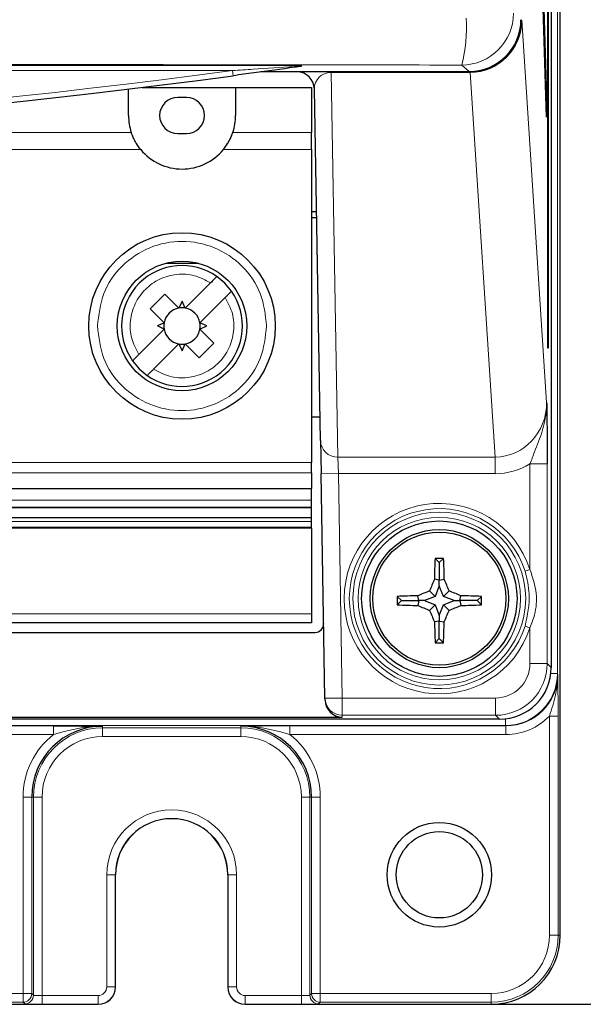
# Model space of a CAD drawing. Header units: millimetres. Extents: x 5 to 418, y 2 to 292.
# Tile 6 of 51: x 104 to 115, y 132 to 151. Entities that reach past the tile are written whole.
import ezdxf

# ---------------------------------------------------------------- set-up
doc = ezdxf.new("R2010")
doc.units = ezdxf.units.MM
doc.layers.add('SLD-0', color=7, linetype='Continuous')
doc.styles.add('SLDTEXTSTYLE0', font='TXT', dxfattribs={"width": 0.605})
doc.dimstyles.new('SLDDIMSTYLE0', dxfattribs={"dimtxt": 3.5, "dimasz": 3.5, "dimexe": 0, "dimexo": 0.0625, "dimgap": 0.875, "dimtad": 1, "dimlfac": 3, "dimrnd": 1e-09, "dimzin": 12, "dimdsep": 46, "dimtxsty": 'SLDTEXTSTYLE0', "dimsah": 1, "dimcen": 0.09, "dimadec": 0, "dimazin": 3, "dimtfac": 1, "dimtofl": 0, "dimtmove": 0, "dimatfit": 3, "dimfxl": 1, "dimfrac": 2, "dimtolj": 1, "dimtzin": 12, "dimarcsym": 0})

# ---------------------------------------------------------------- blocks, each defined once
blk = doc.blocks.new('_D')
at = {"layer": 'SLD-0', "color": 7}
for p, q in [((113.304, 244.968), (132.641, 244.968)), ((131.641, 244.968), (131.641, 131.635)), ((113.304, 131.635), (132.641, 131.635))]:
    blk.add_line(p, q, dxfattribs=at)
for centre, start, end in [((128.955, 186.941), 63.4349, 116.5651), ((128.955, 189.663), 243.4349, 296.5651)]:
    blk.add_arc(centre, 6.006, start, end, dxfattribs=at)
for points in [[(131.641, 244.968), (131.181, 241.468), (132.101, 241.468)], [(131.641, 131.635), (132.101, 135.135), (131.181, 135.135)]]:
    blk.add_solid(points, dxfattribs=at)
at = {"layer": 'SLD-0', "color": 7, "insert": (127.129, 184.291), "char_height": 3.5, "attachment_point": 1, "rotation": 90, "style": 'SLDTEXTSTYLE0'}
blk.add_mtext('340', dxfattribs=at)

msp = doc.modelspace()

# ---------------------------------------------------------------- linework, layer by layer
at = {"color": 7, "linetype": 'Continuous', "lineweight": 18}
for p, q in [((114.5816, 243.635), (114.5816, 138.0177)), ((113.8801, 150.6322), (113.8948, 150.6322)), ((113.8948, 150.6322), (114.3753, 143.2537)), ((62.9703, 149.7591), (109.6369, 149.7591)), ((108.3136, 149.6591), (64.2936, 149.6591)), ((108.3136, 149.6591), (108.3269, 149.56)), ((110.2134, 149.6322), (110.2134, 149.6204)), ((112.8918, 149.6204), (110.2134, 149.6204)), ((110.2134, 149.6204), (110.3429, 142.1994)), ((112.8803, 149.641), (112.7353, 149.7652)), ((112.848, 149.6322), (112.848, 149.641)), ((113.3813, 142.1994), (112.8981, 149.6204)), ((103.3169, 148.4638), (106.357, 148.4638)), ((108.3169, 148.4638), (109.8369, 148.4638)), ((106.5387, 148.1355), (103.1352, 148.1355)), ((109.8369, 148.1355), (108.1352, 148.1355)), ((110.3429, 142.1994), (113.3813, 142.1994)), ((110.3542, 141.8779), (110.3429, 142.1994)), ((113.3813, 141.8779), (113.3813, 142.1994)), ((94.8369, 142.0924), (109.8369, 142.0924)), ((114.0537, 142.067), (114.387, 142.067)), ((114.0537, 140.0261), (114.0537, 142.067)), ((114.387, 142.067), (114.387, 138.2136)), ((109.8369, 141.8955), (94.8369, 141.8955)), ((110.0209, 141.872), (110.3542, 141.8779)), ((113.3813, 141.8779), (110.3542, 141.8779)), ((110.3542, 141.8779), (110.4298, 137.5471)), ((94.8369, 141.3648), (109.8369, 141.3648)), ((94.8369, 140.9556), (109.8369, 140.9556)), ((114.0537, 140.0261), (113.9585, 139.9956)), ((94.8369, 139.1705), (109.8369, 139.1705)), ((113.9585, 138.9355), (114.0537, 138.905)), ((114.0537, 138.2136), (114.0537, 138.905)), ((114.387, 138.2136), (114.0537, 138.2136)), ((114.387, 138.2136), (114.4643, 138.1379)), ((114.4571, 138.0177), (114.5816, 138.0177)), ((114.5816, 138.0177), (114.5905, 138.0089)), ((110.0965, 137.5412), (110.4298, 137.5471)), ((110.4298, 137.2138), (110.4298, 137.5471)), ((110.4298, 137.5471), (113.3871, 137.5471)), ((113.3871, 137.2138), (113.3871, 137.5471)), ((113.3871, 137.2138), (110.4298, 137.2138)), ((110.4298, 137.2138), (110.4304, 137.1788)), ((113.4645, 137.138), (113.3871, 137.2138)), ((113.5818, 137.1449), (113.5818, 137.0179)), ((114.5962, 137.1983), (114.4295, 137.1983)), ((114.4295, 132.9684), (114.4295, 137.1983)), ((114.5962, 137.1983), (114.5962, 132.9684)), ((104.8558, 136.8424), (89.1896, 136.8424)), ((89.2067, 137.009), (104.8558, 137.009)), ((113.5818, 137.0179), (89.2333, 137.0179)), ((104.8558, 136.8424), (104.8558, 137.009)), ((105.8036, 136.9712), (105.8036, 137.0033)), ((105.8036, 136.9712), (108.4703, 136.9712)), ((105.8036, 136.8046), (105.8036, 136.9712)), ((108.4703, 136.9712), (108.4703, 137.0033)), ((108.4703, 136.9712), (108.4703, 136.8046)), ((109.4181, 137.009), (113.5906, 137.009)), ((109.4181, 137.009), (109.4181, 136.8424)), ((113.5906, 136.8424), (109.4181, 136.8424)), ((113.5906, 137.009), (113.5818, 137.0179)), ((113.5906, 137.009), (113.5906, 136.8424)), ((108.4703, 136.8046), (105.8036, 136.8046)), ((104.4353, 135.635), (104.2687, 135.635)), ((104.2687, 131.8425), (104.2687, 135.635)), ((104.4353, 135.635), (104.4353, 131.8425)), ((104.4674, 135.635), (104.4353, 135.635)), ((104.4674, 131.8103), (104.4674, 135.635)), ((104.6341, 135.635), (104.4674, 135.635)), ((104.6341, 135.635), (104.6341, 131.8046)), ((109.8065, 135.635), (109.6398, 135.635)), ((109.6398, 131.8046), (109.6398, 135.635)), ((109.8065, 135.635), (109.8386, 135.635)), ((109.8065, 135.635), (109.8065, 131.8103)), ((110.0052, 135.635), (109.8386, 135.635)), ((109.8386, 131.8425), (109.8386, 135.635)), ((110.0052, 135.635), (110.0052, 131.8425)), ((105.884, 131.9713), (105.884, 134.135)), ((105.884, 134.135), (106.0507, 134.135)), ((106.0507, 134.135), (106.0507, 131.9713)), ((106.0507, 134.135), (106.0536, 134.135)), ((108.2232, 134.135), (108.2203, 134.135)), ((108.2232, 131.9713), (108.2232, 134.135)), ((108.2232, 134.135), (108.3899, 134.135)), ((108.3899, 134.135), (108.3899, 131.9713)), ((114.5962, 132.9684), (114.4295, 132.9684)), ((114.5962, 132.9684), (114.6369, 132.9684)), ((105.884, 131.9713), (106.0507, 131.9713)), ((106.0507, 131.9713), (106.0536, 131.9683)), ((108.2203, 131.9683), (108.2232, 131.9713)), ((108.2232, 131.9713), (108.3899, 131.9713)), ((89.1896, 131.8425), (104.2687, 131.8425)), ((104.2687, 131.6758), (104.2687, 131.8425)), ((104.2687, 131.8425), (104.4353, 131.8425)), ((104.4353, 131.8425), (104.4674, 131.8103)), ((104.6341, 131.8046), (104.6341, 131.638)), ((104.6341, 131.8046), (105.7174, 131.8046)), ((105.7174, 131.8046), (105.7174, 131.638)), ((108.5565, 131.638), (108.5565, 131.8046)), ((108.5565, 131.8046), (109.6398, 131.8046)), ((109.6398, 131.638), (109.6398, 131.8046)), ((109.8065, 131.8103), (109.8386, 131.8425)), ((109.8386, 131.8425), (110.0052, 131.8425)), ((110.0052, 131.6758), (110.0052, 131.8425)), ((110.0052, 131.8425), (113.3036, 131.8425)), ((113.3036, 131.6758), (113.3036, 131.8425)), ((104.2687, 131.6758), (89.1896, 131.6758)), ((104.3008, 131.6437), (104.2687, 131.6758)), ((105.7174, 131.638), (104.6341, 131.638)), ((105.7203, 131.635), (105.7174, 131.638)), ((108.5565, 131.638), (108.5536, 131.635)), ((109.6398, 131.638), (108.5565, 131.638)), ((110.0052, 131.6758), (109.9731, 131.6437)), ((113.3036, 131.6758), (110.0052, 131.6758)), ((113.3036, 131.6758), (113.3036, 131.635))]:
    msp.add_line(p, q, dxfattribs=at)
at = {"color": 7, "linetype": 'Continuous', "lineweight": 25}
for p, q in [((114.6369, 132.9684), (114.6369, 243.635)), ((114.4643, 243.4599), (114.4643, 138.1379)), ((114.3951, 144.2989), (114.3951, 237.6322)), ((114.403, 237.6322), (114.403, 144.2989)), ((113.944, 163.1118), (114.3755, 149.1322)), ((114.3717, 148.7569), (113.9401, 162.7365)), ((109.8854, 149.6322), (108.8598, 149.6322)), ((108.9237, 149.641), (112.8803, 149.641)), ((109.6369, 149.7591), (109.6369, 149.75)), ((112.848, 149.6322), (109.8854, 149.6322)), ((112.8918, 149.6322), (112.848, 149.6322)), ((112.8918, 149.6322), (112.8918, 149.6204)), ((106.3036, 148.7917), (106.3036, 149.3029)), ((106.5677, 149.335), (108.3703, 149.335)), ((108.3703, 149.335), (109.8369, 149.335)), ((108.3703, 149.335), (108.3703, 148.7917)), ((109.8369, 149.335), (109.8369, 148.4638)), ((110.0097, 142.5151), (109.8911, 149.3047)), ((107.4203, 149.1417), (107.2536, 149.1417)), ((114.3606, 149.1169), (114.3755, 149.1322)), ((114.3755, 149.1322), (114.3717, 148.7569)), ((107.2536, 148.4417), (107.4203, 148.4417)), ((109.8369, 148.1355), (109.8369, 148.4638)), ((109.8369, 148.1355), (109.8369, 142.0924)), ((109.9325, 146.935), (109.8369, 146.935)), ((109.9345, 146.8184), (109.8369, 146.8184)), ((107.0218, 145.938), (107.6521, 145.938)), ((107.3996, 145.0738), (107.8883, 145.5626)), ((106.7241, 145.0583), (107.007, 145.3412)), ((107.007, 145.3412), (107.2743, 145.0738)), ((107.3369, 145.2049), (107.2743, 145.0738)), ((107.3996, 145.0738), (107.3369, 145.2049)), ((108.1712, 145.2798), (107.6824, 144.791)), ((106.9915, 144.791), (106.7241, 145.0583)), ((106.9915, 144.6658), (106.5027, 144.177)), ((106.9915, 144.791), (106.8604, 144.7284)), ((106.9915, 144.6658), (106.8604, 144.7284)), ((107.8135, 144.7284), (107.6824, 144.791)), ((107.6824, 144.6658), (107.8135, 144.7284)), ((107.6824, 144.6658), (107.9498, 144.3984)), ((107.2743, 144.3829), (106.7855, 143.8941)), ((107.2743, 144.3829), (107.3369, 144.2518)), ((107.3369, 144.2518), (107.3996, 144.3829)), ((107.6669, 144.1155), (107.3996, 144.3829)), ((107.9498, 144.3984), (107.6669, 144.1155)), ((114.403, 144.2989), (114.3951, 144.2989)), ((110.0017, 142.9684), (109.8369, 142.9684)), ((110.0097, 142.5151), (110.0209, 141.872)), ((109.8369, 141.8955), (109.8369, 142.0924)), ((109.8369, 141.8955), (109.8369, 141.5903)), ((110.0965, 137.5412), (110.0209, 141.872)), ((94.8369, 141.5903), (109.8369, 141.5903)), ((109.8369, 141.3648), (109.8369, 141.5903)), ((94.8369, 141.2335), (109.8369, 141.2335)), ((109.8369, 141.2166), (94.8369, 141.2166)), ((109.8369, 141.2166), (109.8369, 141.2335)), ((109.8369, 141.0227), (109.8369, 141.2166)), ((109.8369, 141.0227), (94.8369, 141.0227)), ((94.8369, 140.8455), (109.8369, 140.8455)), ((94.8369, 140.8338), (109.8369, 140.8338)), ((109.8369, 140.8455), (109.8369, 140.9556)), ((109.8369, 140.8338), (109.8369, 140.8455)), ((109.8369, 140.8306), (109.8369, 140.8338)), ((109.8369, 140.8306), (94.8369, 140.8306)), ((109.8369, 140.823), (94.8369, 140.823)), ((109.8369, 140.823), (109.8369, 140.8306)), ((109.8369, 140.823), (109.8369, 139.1705)), ((112.3036, 140.1603), (112.2207, 140.2432)), ((112.3036, 140.1603), (112.3865, 140.2432)), ((112.3036, 140.1603), (112.3036, 139.821)), ((112.3036, 139.821), (112.2082, 139.8394)), ((112.3036, 139.7122), (112.2219, 139.5087)), ((112.3036, 139.821), (112.3991, 139.8394)), ((112.3036, 139.7122), (112.3036, 139.821)), ((112.3853, 139.5087), (112.3036, 139.7122)), ((111.5703, 139.427), (111.4888, 139.5084)), ((111.9096, 139.427), (111.8913, 139.5218)), ((112.2219, 139.5087), (112.0184, 139.427)), ((112.2219, 139.5087), (112.1155, 139.6151)), ((112.3853, 139.5087), (112.4917, 139.6151)), ((112.5888, 139.427), (112.3853, 139.5087)), ((112.6976, 139.427), (112.7159, 139.5218)), ((113.0369, 139.427), (113.1184, 139.5084)), ((111.5703, 139.427), (111.4892, 139.3459)), ((111.5703, 139.427), (111.9096, 139.427)), ((111.9096, 139.427), (111.8914, 139.3326)), ((112.0184, 139.427), (111.9096, 139.427)), ((112.0184, 139.427), (112.2219, 139.3453)), ((112.2219, 139.3453), (112.1161, 139.2394)), ((112.2219, 139.3453), (112.3036, 139.1418)), ((112.3036, 139.1418), (112.3853, 139.3453)), ((112.3853, 139.3453), (112.5888, 139.427)), ((112.3853, 139.3453), (112.4912, 139.2394)), ((112.5888, 139.427), (112.6976, 139.427)), ((112.6976, 139.427), (112.7158, 139.3326)), ((113.0369, 139.427), (112.6976, 139.427)), ((113.0369, 139.427), (113.1181, 139.3459)), ((112.3036, 139.1418), (112.3036, 139.033)), ((109.8369, 139.0017), (94.8369, 139.0017)), ((112.3036, 139.033), (112.2098, 139.0149)), ((112.3036, 139.033), (112.3974, 139.0149)), ((112.3036, 138.6937), (112.3036, 139.033)), ((62.7025, 138.8134), (109.9047, 138.8134)), ((112.3036, 138.6937), (112.224, 138.614)), ((112.3036, 138.6937), (112.3832, 138.614)), ((110.0971, 137.5063), (110.0965, 137.5412)), ((113.4645, 137.138), (59.1427, 137.138)), ((62.1769, 137.1788), (110.4304, 137.1788)), ((106.0536, 131.9683), (106.0536, 134.135)), ((108.2203, 134.135), (108.2203, 131.9683)), ((66.8869, 131.635), (105.7203, 131.635)), ((108.5536, 131.635), (113.3036, 131.635))]:
    msp.add_line(p, q, dxfattribs=at)
at = {"color": 7, "linetype": 'Continuous', "lineweight": 25, "flags": 128}
for points in [[(109.8369, 141.2335), (109.8369, 141.2395), (109.8369, 141.2493), (109.8369, 141.2627), (109.8369, 141.2791), (109.8369, 141.2981), (109.8369, 141.3192), (109.8369, 141.3416), (109.8369, 141.3648)], [(109.8369, 140.9556), (109.8369, 140.9689), (109.8369, 140.9824), (109.8369, 140.9952), (109.8369, 141.0064), (109.8369, 141.0151), (109.8369, 141.0207), (109.8369, 141.0227), (109.8369, 141.0227)], [(109.8369, 139.1705), (109.8369, 139.1376), (109.8369, 139.1059), (109.8369, 139.0767), (109.8369, 139.0511), (109.8369, 139.0301), (109.8369, 139.0145), (109.8369, 139.0049), (109.8369, 139.0017)]]:
    msp.add_lwpolyline(points, dxfattribs=at)
at = {"color": 7, "linetype": 'Continuous', "lineweight": 25}
for centre, radius in [((107.3369, 144.7284), 1.8), ((107.3369, 144.7284), 1.25), ((112.3036, 139.4655), 1.5), ((112.3036, 139.4655), 1.3333), ((112.3036, 139.4655), 1.2833), ((112.3036, 134.135), 1.0083), ((112.3036, 134.135), 0.8333)]:
    msp.add_circle(centre, radius, dxfattribs=at)
at = {"color": 7, "linetype": 'Continuous', "lineweight": 18}
for radius in [1.6684, 1.5684]:
    msp.add_circle((112.3036, 139.4655), radius, dxfattribs=at)
for centre, radius, start, end in [((112.7348, 150.7655), 1.0002, 270.02546, 359.97772), ((110.0954, 150.4698), 2.7322, 345.05631, 4.18287), ((86.3036, 314.7652), 166.5667, 262.406757, 277.593243), ((110.3368, 142.5267), 0.3273, 182.03063, 271.07516), ((112.3036, 139.4655), 1.8377, 17.75916, 342.24084), ((112.3036, 139.4655), 1.7377, 17.75916, 342.24084), ((110.4297, 137.5471), 0.3333, 181.00426, 270.00462), ((105.8036, 135.635), 1.5349, 128.13173, 180), ((105.8036, 135.635), 1.3362, 90, 180), ((108.4703, 135.635), 1.3362, 0, 90), ((108.4703, 135.635), 1.5349, 0, 51.86827), ((105.8036, 135.635), 1.1696, 90, 180), ((108.4703, 135.635), 1.1696, 0, 90), ((107.1369, 134.135), 1.2529, 0, 180), ((107.1369, 134.135), 1.0863, 0, 180), ((113.3036, 132.9684), 1.1259, 270, 0), ((113.3036, 132.9684), 1.2926, 270, 0), ((105.7173, 131.9713), 0.3333, 270.00873, 359.99127), ((108.5566, 131.9713), 0.3333, 180.00873, 269.99127), ((104.2686, 131.8425), 0.1667, 270.02044, 359.97956), ((104.3007, 131.8104), 0.1667, 270.02044, 359.97956), ((109.9732, 131.8104), 0.1667, 180.02044, 269.97956), ((110.0053, 131.8425), 0.1667, 180.02044, 269.97956)]:
    msp.add_arc(centre, radius, start, end, dxfattribs=at)
at = {"color": 7, "linetype": 'Continuous', "lineweight": 25}
for centre, radius, start, end in [((109.5579, 149.2989), 0.3333, 1, 90), ((112.8603, 149.6214), 0.0377, 358.46581, 16.64523), ((86.3036, 314.7652), 166.6667, 262.406757, 277.593243), ((107.2536, 148.7917), 0.35, 90, 270), ((107.4203, 148.7917), 0.35, 270, 90), ((107.3369, 148.7917), 1.0333, 180, 198.50322), ((107.3369, 148.7917), 1.0333, 341.49678, 360), ((107.3369, 148.7917), 1.0333, 219.42278, 320.57722), ((107.3369, 144.7284), 1.1667, 54.87089, 215.12911), ((107.3369, 144.7284), 1.1667, 35.12911, 54.87089), ((107.3369, 144.7284), 1.1667, 234.87089, 35.12911), ((107.3369, 144.7284), 0.3511, 100.27225, 169.72766), ((107.3369, 144.7284), 0.3511, 79.72775, 100.27225), ((107.3369, 144.7284), 0.3511, 10.27225, 79.72775), ((107.3369, 144.7284), 0.3511, 169.72766, 190.27223), ((107.3369, 144.7284), 0.3511, 190.27223, 259.72766), ((107.3369, 144.7284), 0.3511, 280.27225, 349.72775), ((107.3369, 144.7284), 0.3511, 349.72775, 10.27225), ((107.3369, 144.7284), 0.3511, 259.72766, 280.27225), ((107.3369, 144.7284), 1.1667, 215.12911, 234.87089), ((129.9198, 139.4917), 17.715, 177.56843, 178.87521), ((112.3036, 121.3218), 18.9216, 89.7489, 90.2511), ((94.6875, 139.4917), 17.715, 1.12479, 2.43157), ((129.7021, 132.4798), 18.979, 157.18378, 157.91641), ((94.9051, 132.4798), 18.979, 22.08359, 22.81622), ((112.2718, 122.0188), 17.5071, 91.24536, 92.56328), ((130.3594, 139.4655), 18.8706, 179.86983, 180.36334), ((119.2611, 122.1348), 18.8845, 112.2339, 112.9706), ((105.3461, 122.1348), 18.8845, 67.0294, 67.7661), ((112.3354, 122.0188), 17.5071, 87.43672, 88.75464), ((94.2479, 139.4655), 18.8706, 359.63666, 0.13017), ((112.272, 156.8974), 17.569, 267.44611, 268.75855), ((119.2638, 156.8013), 18.9607, 247.1186, 247.85352), ((105.3434, 156.8013), 18.9607, 292.14648, 292.8814), ((112.3352, 156.8974), 17.569, 271.24145, 272.55389), ((129.5666, 146.3953), 18.8607, 202.29677, 203.036), ((95.0407, 146.3953), 18.8607, 336.964, 337.70323), ((129.5599, 139.4276), 17.355, 181.36254, 182.68675), ((95.0473, 139.4276), 17.355, 357.31325, 358.63746), ((112.3036, 157.4412), 18.8273, 269.75773, 270.24227), ((105.8036, 135.635), 1.3683, 90, 180), ((108.4703, 135.635), 1.3683, 0, 90), ((107.1369, 134.135), 1.0833, 0, 180), ((113.3036, 132.9684), 1.3333, 270, 0)]:
    msp.add_arc(centre, radius, start, end, dxfattribs=at)
for centre, major_axis, ratio, start_param, end_param in [((112.8799, 150.6412), (0.7599, -0.6506), 0.99964, 5.4206086, 6.9910492), ((112.848, 150.6322), (1.0001, 0), 0.9998941, 4.712389, 4.9961336), ((112.805, 150.6322), (0.7555, -0.7212), 0.9168689, 5.5179533, 5.5226587), ((109.9046, 138.9801), (0.1189, -0.1169), 0.9996901, 5.4892155, 7.0771551), ((113.4642, 138.1382), (0.7147, -0.6999), 0.9996889, 5.4874486, 7.0579339), ((110.4304, 137.5121), (0.0058, -0.3333), 0.9998476, 4.712389, 6.2657347), ((105.7202, 131.9684), (0.2358, -0.2358), 0.9996955, 5.4979394, 7.0684312), ((108.5537, 131.9684), (-0.2358, -0.2358), 0.9996955, 5.4979394, 7.0684312)]:
    msp.add_ellipse(centre, major_axis=major_axis, ratio=ratio, start_param=start_param, end_param=end_param, dxfattribs=at)
at = {"color": 7, "linetype": 'Continuous', "lineweight": 18}
for centre, major_axis, ratio, start_param, end_param in [((112.895, 150.6322), (0.6909, 0.725), 0.9968079, 3.9060466, 5.4721376), ((112.895, 150.6322), (0.0685, 1.0096), 0.9880502, 3.2132862, 4.7793772), ((110.2246, 149.2989), (0.3118, -0.1245), 0.9505783, 1.9673231, 3.5212854), ((112.805, 150.9537), (0.991, -0.9569), 0.9369688, 5.5128409, 5.5175462), ((113.3751, 143.2602), (-0.069, 1.0589), 0.9423953, 3.078873, 4.644964), ((113.3751, 143.2602), (0.0898, -1.3797), 0.9643772, 6.2204657, 6.7496799), ((113.3869, 138.2138), (0.7146, -0.6997), 0.9998963, 5.4874486, 7.0579339), ((113.3869, 138.2138), (0.4765, -0.4666), 0.9996889, 5.4874486, 7.0579339), ((113.5815, 138.018), (0.7073, -0.7073), 0.9997969, 5.4979394, 7.0684312), ((113.5902, 138.0092), (-0.7074, 0.7074), 0.999594, 2.3563468, 3.9268385), ((113.5815, 138.018), (0.5894, -0.5894), 0.9996955, 6.1364575, 6.405634), ((113.5902, 138.0092), (0.8252, -0.8252), 0.9996955, 5.4979394, 6.3003889), ((105.7173, 131.9713), (0.1179, -0.1179), 0.9996955, 5.4979394, 7.0684312), ((108.5566, 131.9713), (-0.1179, -0.1179), 0.9996955, 5.4979394, 7.0684312), ((104.6341, 131.8105), (0.1667, 0), 0.0349101, 3.1590459, 4.712389), ((109.6398, 131.8105), (0.1667, 0), 0.0349101, 4.712389, 6.265732), ((104.6341, 131.6438), (0.3333, 0), 0.0174551, 3.1590459, 4.712389), ((109.6398, 131.6438), (0.3333, 0), 0.0174551, 4.712389, 6.265732)]:
    msp.add_ellipse(centre, major_axis=major_axis, ratio=ratio, start_param=start_param, end_param=end_param, dxfattribs=at)
for points, knots in [([(112.7353, 149.7652), (110.5394, 149.7683), (106.1466, 149.7744), (99.5416, 149.7804), (92.9263, 149.7842), (86.3087, 149.7854), (79.6942, 149.7842), (73.0839, 149.7805), (66.4738, 149.7744), (62.0729, 149.7683), (59.872, 149.7652)], [0, 0, 0, 0, 0.1248563, 0.2497699, 0.3748561, 0.5, 0.6248563, 0.7497699, 0.8748561, 1, 1, 1, 1]), ([(108.3136, 149.6591), (108.4458, 149.668), (108.8415, 149.6945), (109.2843, 149.7251), (109.5914, 149.7468), (109.6369, 149.75)], [0, 0, 0, 0, 0.2991234, 0.8961112, 1, 1, 1, 1]), ([(114.0537, 142.067), (114.0827, 142.1443), (114.1634, 142.3599), (114.3009, 142.691), (114.368, 143.0144), (114.3756, 143.202), (114.3753, 143.2525), (114.3753, 143.2537)], [0, 0, 0, 0, 0.19344942, 0.53906264, 0.87575438, 0.99696161, 1, 1, 1, 1]), ([(113.9585, 138.9355), (114.004, 139.1435), (114.0818, 139.499), (113.9946, 139.8499), (113.9585, 139.9956)], [0, 0, 0, 0, 0.5850079, 1, 1, 1, 1]), ([(114.0537, 140.0261), (114.1061, 139.8739), (114.2036, 139.5907), (114.1677, 139.1957), (114.0856, 138.9864), (114.0537, 138.905)], [0, 0, 0, 0, 0.4151827, 0.7725372, 1, 1, 1, 1]), ([(114.4295, 137.1983), (114.4517, 137.2657), (114.4733, 137.3325), (114.5129, 137.4665), (114.5307, 137.5334), (114.5747, 137.7354), (114.5911, 137.8724), (114.5905, 138.0089)], [0, 0, 0, 0, 0.25, 0.25, 0.5, 0.5, 1, 1, 1, 1]), ([(114.5962, 137.1983), (114.5962, 137.2728), (114.596, 137.3453), (114.5953, 137.4878), (114.5948, 137.5572), (114.5938, 137.6911), (114.5931, 137.7562), (114.5918, 137.8838), (114.5911, 137.9468), (114.5905, 138.0089)], [0, 0, 0, 0, 0.25, 0.25, 0.5, 0.5, 0.75, 0.75, 1, 1, 1, 1]), ([(104.8558, 136.8424), (104.9345, 136.866), (105.0129, 136.8883), (105.1704, 136.9282), (105.2493, 136.9458), (105.4856, 136.9886), (105.6442, 137.004), (105.8036, 137.0033)], [0, 0, 0, 0, 0.25, 0.25, 0.5, 0.5, 1, 1, 1, 1]), ([(109.4181, 136.8424), (109.3394, 136.866), (109.261, 136.8883), (109.1035, 136.9282), (109.0246, 136.9458), (108.7883, 136.9886), (108.6297, 137.004), (108.4703, 137.0033)], [0, 0, 0, 0, 0.25, 0.25, 0.5, 0.5, 1, 1, 1, 1])]:
    msp.add_open_spline(points, degree=3, knots=knots, dxfattribs=at)
at = {"color": 7, "linetype": 'Continuous', "lineweight": 25}
for points, knots in [([(109.6369, 149.74), (109.5961, 149.7342), (109.298, 149.6921), (108.8557, 149.6309), (108.459, 149.5777), (108.3269, 149.56)], [0, 0, 0, 0, 0.0957538, 0.6988897, 1, 1, 1, 1]), ([(109.6369, 149.75), (109.6369, 149.7458), (109.6369, 149.7404), (109.6369, 149.74), (109.6369, 149.74)], [0, 0, 0, 0, 0.7939849, 1, 1, 1, 1]), ([(106.5387, 148.1355), (106.5102, 148.173), (106.473, 148.2219), (106.426, 148.3021), (106.3916, 148.3712), (106.366, 148.4372), (106.3599, 148.4554), (106.357, 148.4638)], [0, 0, 0, 0, 0.27701654, 0.36069226, 0.58391979, 0.80766198, 1, 1, 1, 1]), ([(108.1352, 148.1355), (108.1637, 148.173), (108.2009, 148.2219), (108.2479, 148.3021), (108.2823, 148.3712), (108.3079, 148.4372), (108.314, 148.4554), (108.3169, 148.4638)], [0, 0, 0, 0, 0.2770165, 0.3606923, 0.5839198, 0.807662, 1, 1, 1, 1]), ([(108.0083, 145.6825), (108.007, 145.6812), (108.0044, 145.6786), (107.9842, 145.6585), (107.9545, 145.6288), (107.9207, 145.595), (107.8979, 145.5721), (107.8883, 145.5626)], [0, 0, 0, 0, 0.2103245, 0.4206057, 0.6321455, 0.8467139, 1, 1, 1, 1]), ([(108.1712, 145.2798), (108.1849, 145.2934), (108.2122, 145.3208), (108.2486, 145.3572), (108.2756, 145.3842), (108.2893, 145.3979), (108.2906, 145.3992), (108.2911, 145.3997)], [0, 0, 0, 0, 0.2196972, 0.4394893, 0.6567452, 0.8703493, 1, 1, 1, 1]), ([(106.3828, 144.057), (106.3841, 144.0583), (106.3867, 144.0609), (106.4069, 144.0811), (106.437, 144.1112), (106.4709, 144.1452), (106.4936, 144.1679), (106.5027, 144.177)], [0, 0, 0, 0, 0.210335, 0.4206268, 0.6341353, 0.8534859, 1, 1, 1, 1]), ([(106.6656, 143.7742), (106.6669, 143.7755), (106.6695, 143.7781), (106.6896, 143.7982), (106.7194, 143.8279), (106.7476, 143.8562), (106.77, 143.8786), (106.7795, 143.8881), (106.7855, 143.8941)], [0, 0, 0, 0, 0.2102733, 0.4205032, 0.6319915, 0.8465075, 0.9031202, 1, 1, 1, 1]), ([(114.3753, 143.2537), (114.3753, 143.253), (114.3759, 143.2176), (114.3782, 143.0821), (114.3822, 142.8202), (114.3862, 142.4576), (114.3868, 142.18), (114.387, 142.067)], [0, 0, 0, 0, 0.0023066, 0.1045611, 0.4007176, 0.7559342, 1, 1, 1, 1]), ([(104.8558, 137.009), (104.9411, 137.009), (105.0245, 137.0088), (105.1888, 137.0082), (105.2697, 137.0077), (105.5049, 137.0061), (105.6546, 137.0047), (105.8036, 137.0033)], [0, 0, 0, 0, 0.25, 0.25, 0.5, 0.5, 1, 1, 1, 1]), ([(109.4181, 137.009), (109.3328, 137.009), (109.2494, 137.0088), (109.0851, 137.0082), (109.0042, 137.0077), (108.769, 137.0061), (108.6193, 137.0047), (108.4703, 137.0033)], [0, 0, 0, 0, 0.25, 0.25, 0.5, 0.5, 1, 1, 1, 1])]:
    msp.add_open_spline(points, degree=3, knots=knots, dxfattribs=at)
at = {"color": 7, "linetype": 'Continuous', "lineweight": 18}
for points in [[(105.7036, 144.7284), (105.7282, 144.9421), (105.7773, 145.3697), (106.155, 145.9134), (106.6949, 146.2766), (107.3369, 146.4042), (107.979, 146.2766), (108.5189, 145.9134), (108.8966, 145.3697), (108.9457, 144.9421), (108.9703, 144.7284)], [(106.5027, 144.177), (106.4493, 144.2784), (106.3424, 144.4814), (106.3236, 144.8316), (106.4154, 145.1653), (106.6159, 145.4494), (106.9, 145.6499), (107.2337, 145.7417), (107.5839, 145.7229), (107.7869, 145.616), (107.8883, 145.5626)], [(108.1712, 145.2798), (108.2246, 145.1783), (108.3314, 144.9753), (108.3503, 144.6251), (108.2585, 144.2914), (108.058, 144.0073), (107.7739, 143.8068), (107.4402, 143.715), (107.09, 143.7339), (106.887, 143.8407), (106.7855, 143.8941)], [(108.9703, 144.7284), (108.9457, 144.5146), (108.8966, 144.087), (108.5189, 143.5434), (107.979, 143.1801), (107.3369, 143.0525), (106.6949, 143.1801), (106.155, 143.5434), (105.7773, 144.087), (105.7282, 144.5146), (105.7036, 144.7284)]]:
    msp.add_open_spline(points, degree=3, dxfattribs=at)

# ---------------------------------------------------------------- dimensions: what is measured, and where the dimension line sits
at = {"layer": 'SLD-0', "color": 7}
dim = msp.add_linear_dim(base=(131.6409, 131.635), p1=(113.3036, 244.9684), p2=(113.3036, 131.635), angle=90, text='(<>)', dimstyle='SLDDIMSTYLE0', dxfattribs=at)
dim.commit()
dim.dimension.update_dxf_attribs({"geometry": '_D', "text_midpoint": (131.6409, 188.3017), "dimtype": 160})

doc.saveas('drawing.dxf')
